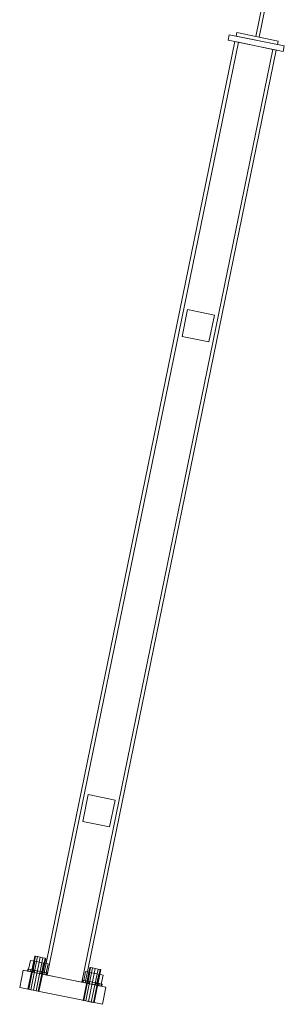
# Model space of a CAD drawing. Header units: millimetres. Extents: x -4738 to 65662, y -68080 to 6847.
# Tile 15 of 256: x 6547 to 6923, y -57701 to -56298. Entities that reach past the tile are written whole.
import ezdxf

# ---------------------------------------------------------------- set-up
doc = ezdxf.new("R2010")
doc.units = ezdxf.units.MM
doc.layers.add('R27_C10_CONJUNTO', color=7, linetype='Continuous', lineweight=0)

msp = doc.modelspace()

# ---------------------------------------------------------------- linework, layer by layer
at = {"layer": 'R27_C10_CONJUNTO'}
for p, q in [((6882.674, -56322.198), (6892.698, -56273.213)), ((6897.597, -56274.215), (6887.573, -56323.2)), ((6844.933, -56319.578), (6843.329, -56327.416)), ((6844.933, -56319.578), (6923.309, -56335.617)), ((6854.73, -56321.583), (6855.733, -56316.685)), ((6855.733, -56316.685), (6914.514, -56328.713)), ((6853.126, -56329.421), (6581.246, -57658.052)), ((6586.145, -57659.054), (6858.025, -56330.423)), ((6843.329, -56327.416), (6921.705, -56343.454)), ((6853.126, -56329.421), (6858.025, -56330.423)), ((6913.512, -56333.612), (6854.73, -56321.583)), ((6858.025, -56330.423), (6907.01, -56340.447)), ((6887.573, -56323.2), (6882.674, -56322.198)), ((6914.514, -56328.713), (6913.512, -56333.612)), ((6907.01, -56340.447), (6635.13, -57669.078)), ((6640.028, -57670.081), (6911.908, -56341.449)), ((6907.01, -56340.447), (6911.908, -56341.449)), ((6921.705, -56343.454), (6923.309, -56335.617)), ((6785.758, -56711.011), (6777.94, -56749.219)), ((6785.758, -56711.011), (6823.967, -56718.83)), ((6816.148, -56757.038), (6823.967, -56718.83)), ((6777.94, -56749.219), (6816.148, -56757.038)), ((6644.381, -57401.899), (6636.562, -57440.107)), ((6644.381, -57401.899), (6682.589, -57409.718)), ((6674.77, -57447.926), (6682.589, -57409.718)), ((6636.562, -57440.107), (6674.77, -57447.926)), ((6558.6, -57678.936), (6568.223, -57631.91)), ((6559.65, -57679.151), (6569.273, -57632.125)), ((6562.519, -57679.738), (6572.141, -57632.712)), ((6566.437, -57680.54), (6576.06, -57633.514)), ((6569.273, -57632.125), (6568.223, -57631.91)), ((6572.141, -57632.712), (6569.273, -57632.125)), ((6570.356, -57681.341), (6579.979, -57634.316)), ((6576.06, -57633.514), (6572.141, -57632.712)), ((6573.225, -57681.929), (6582.848, -57634.903)), ((6583.898, -57635.118), (6574.275, -57682.143)), ((6579.979, -57634.316), (6576.06, -57633.514)), ((6582.848, -57634.903), (6579.979, -57634.316)), ((6583.898, -57635.118), (6582.848, -57634.903)), ((6557.734, -57653.24), (6558.335, -57650.301)), ((6559.379, -57650.515), (6558.335, -57650.301)), ((6558.778, -57653.454), (6559.379, -57650.515)), ((6562.352, -57651.123), (6559.379, -57650.515)), ((6559.511, -57650.542), (6562.077, -57638.002)), ((6565.781, -57651.825), (6559.511, -57650.542)), ((6561.751, -57654.062), (6562.352, -57651.123)), ((6568.347, -57639.285), (6562.077, -57638.002)), ((6566.802, -57652.034), (6562.352, -57651.123)), ((6565.781, -57651.825), (6568.347, -57639.285)), ((6578.321, -57654.391), (6565.781, -57651.825)), ((6580.887, -57641.851), (6568.347, -57639.285)), ((6578.321, -57654.391), (6580.887, -57641.851)), ((6587.157, -57643.134), (6580.887, -57641.851)), ((6587.157, -57643.134), (6584.591, -57655.674)), ((6636.976, -57694.974), (6646.599, -57647.948)), ((6638.026, -57695.189), (6647.649, -57648.163)), ((6640.894, -57695.776), (6650.517, -57648.75)), ((6644.813, -57696.578), (6654.436, -57649.552)), ((6647.649, -57648.163), (6646.599, -57647.948)), ((6650.517, -57648.75), (6647.649, -57648.163)), ((6648.732, -57697.38), (6658.355, -57650.354)), ((6654.436, -57649.552), (6650.517, -57648.75)), ((6651.601, -57697.967), (6661.224, -57650.941)), ((6662.274, -57651.156), (6652.651, -57698.182)), ((6658.355, -57650.354), (6654.436, -57649.552)), ((6661.224, -57650.941), (6658.355, -57650.354)), ((6662.274, -57651.156), (6661.224, -57650.941)), ((6551.855, -57652.038), (6546.843, -57676.53)), ((6551.855, -57652.038), (6669.419, -57676.095)), ((6558.778, -57653.454), (6557.734, -57653.24)), ((6561.751, -57654.062), (6558.778, -57653.454)), ((6566.201, -57654.973), (6561.751, -57654.062)), ((6566.201, -57654.973), (6566.802, -57652.034)), ((6571.449, -57656.047), (6566.201, -57654.973)), ((6572.051, -57653.108), (6566.802, -57652.034)), ((6571.449, -57656.047), (6572.051, -57653.108)), ((6576.698, -57657.121), (6571.449, -57656.047)), ((6577.3, -57654.182), (6572.051, -57653.108)), ((6576.698, -57657.121), (6577.3, -57654.182)), ((6581.148, -57658.032), (6576.698, -57657.121)), ((6581.749, -57655.093), (6577.3, -57654.182)), ((6578.321, -57654.391), (6584.591, -57655.674)), ((6581.148, -57658.032), (6581.749, -57655.093)), ((6584.121, -57658.64), (6581.148, -57658.032)), ((6581.246, -57658.052), (6586.145, -57659.054)), ((6584.722, -57655.701), (6581.749, -57655.093)), ((6584.121, -57658.64), (6584.722, -57655.701)), ((6584.121, -57658.64), (6585.165, -57658.854)), ((6585.767, -57655.915), (6584.722, -57655.701)), ((6585.767, -57655.915), (6585.165, -57658.854)), ((6586.145, -57659.054), (6635.13, -57669.078)), ((6637.886, -57666.58), (6640.453, -57654.04)), ((6646.723, -57655.323), (6640.453, -57654.04)), ((6644.157, -57667.863), (6646.723, -57655.323)), ((6659.263, -57657.889), (6646.723, -57655.323)), ((6656.697, -57670.429), (6659.263, -57657.889)), ((6665.533, -57659.172), (6659.263, -57657.889)), ((6665.533, -57659.172), (6662.967, -57671.712)), ((6546.843, -57676.53), (6664.407, -57700.587)), ((6559.65, -57679.151), (6558.6, -57678.936)), ((6562.519, -57679.738), (6559.65, -57679.151)), ((6566.437, -57680.54), (6562.519, -57679.738)), ((6635.13, -57669.078), (6640.028, -57670.081)), ((6636.109, -57669.279), (6636.711, -57666.34)), ((6637.153, -57669.492), (6636.109, -57669.279)), ((6637.755, -57666.553), (6636.711, -57666.34)), ((6637.153, -57669.492), (6637.755, -57666.553)), ((6640.127, -57670.101), (6637.153, -57669.492)), ((6640.728, -57667.162), (6637.755, -57666.553)), ((6644.157, -57667.863), (6637.886, -57666.58)), ((6640.127, -57670.101), (6640.728, -57667.162)), ((6644.576, -57671.011), (6640.127, -57670.101)), ((6645.178, -57668.072), (6640.728, -57667.162)), ((6656.697, -57670.429), (6644.157, -57667.863)), ((6644.576, -57671.011), (6645.178, -57668.072)), ((6649.825, -57672.085), (6644.576, -57671.011)), ((6650.427, -57669.146), (6645.178, -57668.072)), ((6649.825, -57672.085), (6650.427, -57669.146)), ((6655.074, -57673.159), (6649.825, -57672.085)), ((6655.675, -57670.22), (6650.427, -57669.146)), ((6655.074, -57673.159), (6655.675, -57670.22)), ((6659.524, -57674.07), (6655.074, -57673.159)), ((6660.125, -57671.131), (6655.675, -57670.22)), ((6656.697, -57670.429), (6662.967, -57671.712)), ((6659.524, -57674.07), (6660.125, -57671.131)), ((6662.497, -57674.678), (6659.524, -57674.07)), ((6663.098, -57671.739), (6660.125, -57671.131)), ((6662.497, -57674.678), (6663.098, -57671.739)), ((6662.497, -57674.678), (6663.541, -57674.892)), ((6664.142, -57671.953), (6663.098, -57671.739)), ((6664.142, -57671.953), (6663.541, -57674.892)), ((6664.407, -57700.587), (6669.419, -57676.095)), ((6570.356, -57681.341), (6566.437, -57680.54)), ((6573.225, -57681.929), (6570.356, -57681.341)), ((6573.225, -57681.929), (6574.275, -57682.143)), ((6638.026, -57695.189), (6636.976, -57694.974)), ((6640.894, -57695.776), (6638.026, -57695.189)), ((6644.813, -57696.578), (6640.894, -57695.776)), ((6648.732, -57697.38), (6644.813, -57696.578)), ((6651.601, -57697.967), (6648.732, -57697.38)), ((6651.601, -57697.967), (6652.651, -57698.182))]:
    msp.add_line(p, q, dxfattribs=at)

doc.saveas('drawing.dxf')
